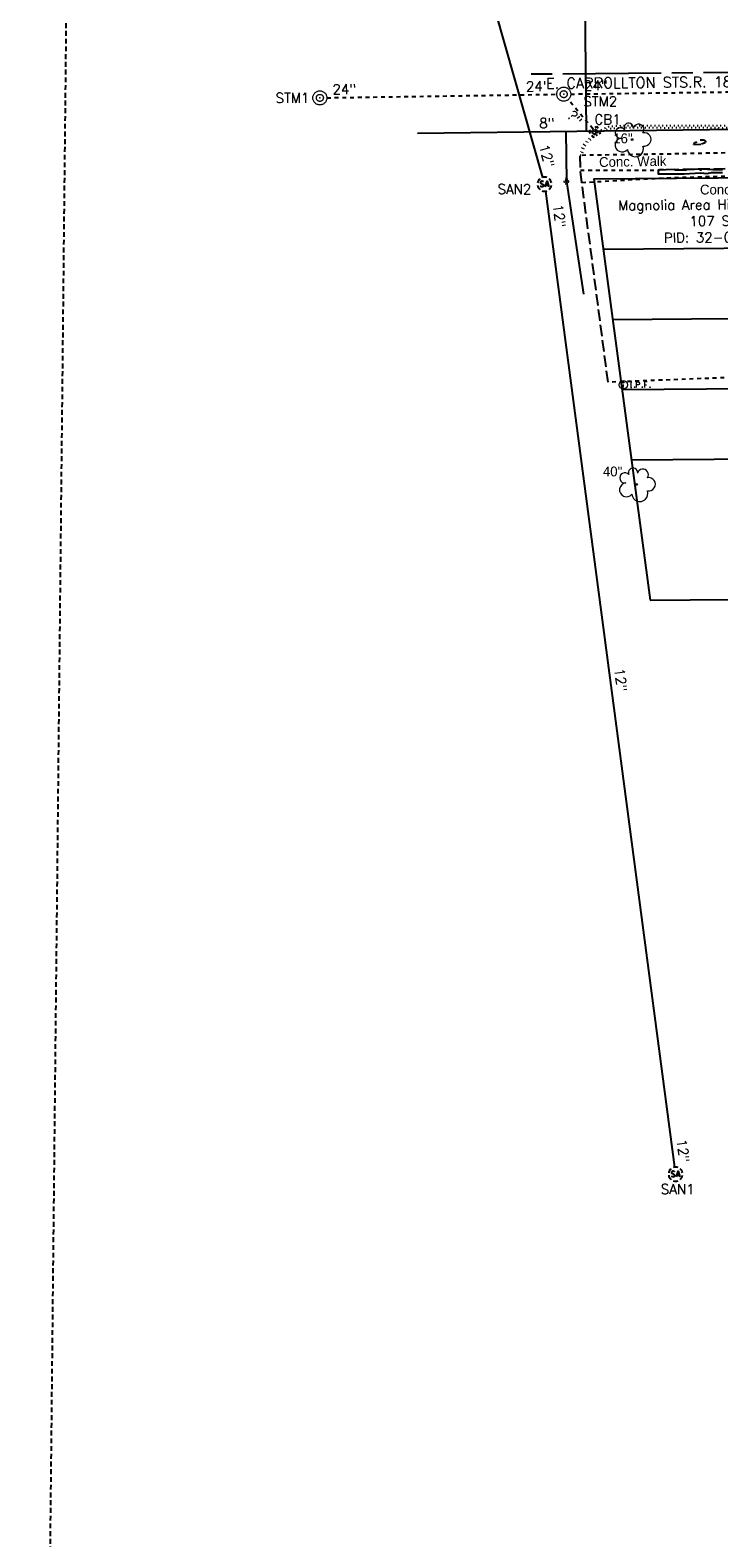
# Model space of a CAD drawing. Extents: x 2300122 to 2305194, y 360020 to 364238.
# Tile 5 of 93: x 2301478 to 2301674, y 360572 to 361001. Entities that reach past the tile are written whole.
import ezdxf
from ezdxf.enums import TextEntityAlignment as Align

# ---------------------------------------------------------------- set-up
doc = ezdxf.new("R2010")
doc.units = 0
doc.header["$LTSCALE"] = 20
doc.header["$MEASUREMENT"] = 0
for name, pattern in [('CL', [2, 0.3, -0.15, 1.4, -0.15]), ('drainage01', [1.6, 0.85, -0.75]), ('OhDOT_USTN1', [0.055, 0.014, -0.041]), ('OhDOT_USTN2', [0.11, 0.069, -0.041]), ('OhDOT_USTN3', [0.22, 0.165, -0.055]), ('OhDOT_USTN5', [0.11, 0.055, -0.055]), ('rowex', [0]), ('sanex', [0]), ('waterex', [0])]:
    doc.linetypes.add(name, pattern=pattern)
for name, color, linetype in [('CM_X_Wall', 254, 'Continuous'), ('DR_X_Cells', 151, 'OhDOT_USTN2'), ('DR_X_Storm_Sewer', 151, 'OhDOT_USTN5'), ('DR_X_Text', 7, 'Continuous'), ('DT_X_Contour_Major', 132, 'OhDOT_USTN3'), ('DV_X_Property_Line', 7, 'Continuous'), ('DV_X_Section_VMS_Line', 6, 'OhDOT_USTN2'), ('PV_X_Curb', 120, 'OhDOT_USTN1'), ('PV_X_EOP', 7, 'OhDOT_USTN3'), ('PV_X_Parking_Lot', 7, 'OhDOT_USTN5'), ('PV_X_Text', 7, 'Continuous'), ('PV_X_Walk', 120, 'OhDOT_USTN5'), ('RW_X_CL', 6, 'CL'), ('RW_X_Fee_RW', 6, 'rowex'), ('RW_X_Text', 7, 'Continuous'), ('SV_X_Mon_Cells_Found', 7, 'Continuous'), ('SV_X_Text_Name', 7, 'Continuous'), ('UT_X_Sanitary_Cells', 3, 'Continuous'), ('UT_X_Sanitary_Line', 3, 'sanex'), ('UT_X_Sanitary_Text', 7, 'Continuous'), ('UT_X_Water', 133, 'waterex'), ('UT_X_Water_Cells', 133, 'Continuous'), ('UT_X_Water_Text', 7, 'Continuous'), ('VG_X_Cells', 3, 'Continuous'), ('VG_X_Text', 7, 'Continuous')]:
    doc.layers.add(name, color=color, linetype=linetype)
doc.styles.add('Simplex Normal (0.14)', font='Simplex.shx')
doc.styles.add('Straight Normal (0.14) Font 30', font='font30.shx', dxfattribs={"height": 0.14})
doc.styles.add('Straight-Normal', font='font30.shx', dxfattribs={"height": 0.14})

# ---------------------------------------------------------------- blocks, each defined once
blk = doc.blocks.new('smh')
at = {"linetype": 'Continuous', "flags": 128}
for points in [[(-0.33, 0.69), (-0.36, 0.71), (-0.4, 0.74), (-0.51, 0.78), (-0.65, 0.8), (-0.75, 0.8), (-0.79, 0.8), (-0.95, 0.76), (-1.09, 0.69), (-1.18, 0.59), (-1.2, 0.49), (-1.2, 0.41), (-1.18, 0.31), (-1.08, 0.22), (-0.38, -0.16), (-0.32, -0.21), (-0.29, -0.26), (-0.27, -0.33), (-0.27, -0.41), (-0.28, -0.48), (-0.29, -0.53), (-0.32, -0.6), (-0.34, -0.65), (-0.37, -0.69), (-0.41, -0.72), (-0.45, -0.75), (-0.5, -0.77), (-0.53, -0.79), (-0.65, -0.8), (-0.82, -0.8), (-0.94, -0.77), (-1.1, -0.69), (-1.2, -0.61)], [(0.21, -0.8), (0.71, 0.8), (1.2, -0.8)], [(1.08, -0.42), (0.34, -0.42)]]:
    blk.add_lwpolyline(points, dxfattribs=at)
at = {"linetype": 'Continuous'}
for start, end in [(130.0806, 170.0721), (70.0577, 110.1061), (10.0169, 50.0392), (190.0169, 230.0392), (250.0577, 290.0473), (310.0114, 350.0264)]:
    blk.add_arc((0, 0), 2, start, end, dxfattribs=at)
blk = doc.blocks.new('ODOT SANITARY MANHOLE')
blk.add_blockref('smh', (0, 0))
blk = doc.blocks.new('ODOT STORM MANHOLE')
at = {"layer": 'DR_X_Cells', "color": 151, "linetype": 'drainage01', "lineweight": 0, "ltscale": 0.05}
for radius in [0.1, 0.05]:
    blk.add_circle((0, 0), radius, dxfattribs=at)
at = {"layer": 'DR_X_Cells', "color": 151, "linetype": 'Continuous', "lineweight": 0}
blk.add_point((0, 0), dxfattribs=at)
blk = doc.blocks.new('GCB-X')
at = {"layer": 'DR_X_Cells', "color": 121, "linetype": 'Continuous'}
for p, q in [((-0.062, 0.037), (-0.037, 0.037)), ((-0.062, 0.012), (-0.062, 0.037)), ((-0.012, 0.037), (0.012, 0.037)), ((0.023, 0.019), (0.007, 0.019)), ((0.007, 0.019), (0.007, -0.02)), ((0.007, 0.001), (0.024, 0.001)), ((0.037, 0.037), (0.062, 0.037)), ((0.062, 0.012), (0.062, 0.037)), ((-0.062, -0.037), (-0.062, -0.012)), ((-0.062, -0.037), (-0.037, -0.037)), ((-0.012, -0.037), (0.012, -0.037)), ((0.007, -0.02), (0.024, -0.02)), ((0.037, -0.037), (0.062, -0.037)), ((0.062, -0.037), (0.062, -0.012))]:
    blk.add_line(p, q, dxfattribs=at)
at = {"layer": 'DR_X_Cells', "color": 121, "linetype": 'Continuous', "extrusion": (0, 0, -1)}
for centre, radius, start, end in [((-0.014, 0), 0.0458, 344.8107, 15.1893), ((0.018, 0.007), 0.0127, 21.5603, 158.4397), ((-0.02, 0.01), 0.00986, 106.9987, 243.1793), ((-0.02, -0.01), 0.0117, 112.0547, 247.9453)]:
    blk.add_arc(centre, radius, start, end, dxfattribs=at)
at = {"layer": 'DR_X_Cells', "color": 121, "linetype": 'Continuous'}
blk.add_arc((-0.018, -0.007), 0.0127, 201.5603, 338.4397, dxfattribs=at)
blk = doc.blocks.new('ODOT STORM CATCH BASIN SQUARE')
blk.add_blockref('GCB-X', (0, 0))
blk = doc.blocks.new('TREE')
at = {"layer": 'VG_X_Cells', "color": 3, "linetype": 'Continuous', "lineweight": 0}
blk.add_circle((0, 0), 0.012, dxfattribs=at)
for centre, radius, start, end in [((-0.049, 0.168), 0.0658, 354.0047, 205.9741), ((0.091, 0.141), 0.0776, 323.83, 165.0376), ((-0.143, -0.077), 0.0987, 96.1722, 320.5737), ((-0.165, 0.093), 0.0735, 39.0625, 279.5412), ((0.173, 0.002), 0.0957, 259.1453, 101.4596), ((0.047, -0.13), 0.114, 184.9476, 19.4572)]:
    blk.add_arc(centre, radius, start, end, dxfattribs=at)
blk = doc.blocks.new('WGV')
at = {"layer": 'Defpoints', "color": 133, "linetype": 'Continuous', "lineweight": 30}
blk.add_point((0, 0), dxfattribs=at)
at = {"layer": 'UT_X_Water_Cells', "color": 133, "linetype": 'Continuous', "lineweight": 0}
for p, q in [((0.032, 0.102), (-0.032, 0.102)), ((0, 0.07), (0, 0.134))]:
    blk.add_line(p, q, dxfattribs=at)
at = {"layer": 'UT_X_Water_Cells', "color": 133, "linetype": 'Continuous', "lineweight": 0, "flags": 128}
blk.add_lwpolyline([(-0.032, 0.041), (-0.016, -0.045), (0, 0.041), (0.016, -0.045), (0.032, 0.041)], dxfattribs=at)
at = {"layer": 'UT_X_Water_Cells', "color": 133, "linetype": 'Continuous', "lineweight": 0, "extrusion": (0, 0, -1)}
blk.add_arc((0, 0), 0.07, 330.0184, 29.9816, dxfattribs=at)
at = {"layer": 'UT_X_Water_Cells', "color": 133, "linetype": 'Continuous', "lineweight": 0}
for start, end in [(60.0184, 120.0157), (330.0184, 29.9816), (239.9843, 299.9816)]:
    blk.add_arc((0, 0), 0.07, start, end, dxfattribs=at)
blk = doc.blocks.new('IPID')
at = {"layer": 'SV_X_Mon_Cells_Found', "color": 2, "linetype": 'Continuous', "lineweight": 0}
blk.add_line((0, 0.006), (0, -0.038), dxfattribs=at)
at = {"layer": 'SV_X_Mon_Cells_Found', "color": 2, "linetype": 'Continuous', "lineweight": 0, "flags": 128}
for points in [[(0.102, 0.04), (0.119, 0.04)], [(0.11, -0.04), (0.11, 0.04)], [(0.189, -0.04), (0.189, 0.04), (0.215, 0.04), (0.218, 0.039), (0.222, 0.038), (0.223, 0.037), (0.225, 0.036), (0.227, 0.032), (0.229, 0.029), (0.23, 0.024), (0.23, 0.017), (0.229, 0.014), (0.228, 0.01), (0.226, 0.006), (0.224, 0.004), (0.222, 0.003), (0.219, 0.002), (0.215, 0.001), (0.189, 0.001)], [(0.339, 0.04), (0.301, 0.04), (0.301, -0.04)], [(0.301, 0.001), (0.328, 0.001)], [(0.102, -0.04), (0.119, -0.04)], [(0.158, -0.029), (0.161, -0.029), (0.163, -0.031), (0.164, -0.033), (0.164, -0.036), (0.163, -0.039), (0.161, -0.04), (0.158, -0.04), (0.157, -0.039), (0.155, -0.036), (0.155, -0.033), (0.157, -0.031), (0.158, -0.029)], [(0.271, -0.029), (0.273, -0.029), (0.275, -0.031), (0.277, -0.033), (0.277, -0.036), (0.275, -0.039), (0.273, -0.04), (0.271, -0.04), (0.269, -0.039), (0.267, -0.036), (0.267, -0.033), (0.269, -0.031), (0.271, -0.029)], [(0.378, -0.029), (0.381, -0.029), (0.383, -0.031), (0.384, -0.033), (0.384, -0.036), (0.383, -0.039), (0.381, -0.04), (0.378, -0.04), (0.377, -0.039), (0.375, -0.036), (0.375, -0.033), (0.377, -0.031), (0.378, -0.029)]]:
    blk.add_lwpolyline(points, dxfattribs=at)
at = {"layer": 'SV_X_Mon_Cells_Found', "color": 2, "linetype": 'Continuous', "lineweight": 0}
for centre, radius in [((0, 0), 0.06), ((0, 0.033), 0.008)]:
    blk.add_circle(centre, radius, dxfattribs=at)

msp = doc.modelspace()

# ---------------------------------------------------------------- linework, layer by layer
at = {"layer": 'CM_X_Wall', "flags": 128}
msp.add_lwpolyline([(2301674.88, 360961.11), (2301672.16, 360961.12), (2301669.08, 360961.28), (2301668.82, 360961.17), (2301668.78, 360961.06), (2301668.47, 360961.18), (2301668.05, 360961.26), (2301664.7, 360961.12), (2301664.48, 360960.98), (2301664.22, 360961.05), (2301661.45, 360961.03), (2301661.27, 360961.17), (2301658.79, 360961.16), (2301656.63, 360961.06), (2301656.59, 360961.02), (2301656.64, 360959.94), (2301656.64, 360959.94), (2301659.8, 360960.02), (2301664.01, 360960.02), (2301668.67, 360960.28), (2301670.51, 360960.04), (2301671.77, 360960.34), (2301674.91, 360960.34)], dxfattribs=at)
at = {"layer": 'DR_X_Storm_Sewer', "flags": 128}
for points in [[(2301631.77, 360982.66), (2301790.44, 360984.82)], [(2301562.42, 360981.62), (2301627.77, 360982.61)], [(2301638.05, 360972.76), (2301631.04, 360981.09)]]:
    msp.add_lwpolyline(points, dxfattribs=at)
at = {"layer": 'DT_X_Contour_Major', "elevation": 950, "flags": 128}
msp.add_lwpolyline([(2301668.71, 360968.32), (2301666.72, 360968.23), (2301667.03, 360968.85), (2301668.55, 360969.62), (2301669.55, 360969.65), (2301670.08, 360969.29), (2301670.03, 360968.81), (2301668.71, 360968.32)], close=True, dxfattribs=at)
msp.add_lwpolyline([(2301772.01, 360952.41), (2301770.04, 360954.27), (2301767.92, 360957.63), (2301766.48, 360958.25), (2301764.87, 360958.49), (2301761.16, 360960.11), (2301756.58, 360961.1), (2301744.97, 360961.42), (2301733.78, 360960.19), (2301731.53, 360958.36), (2301730.35, 360957.91), (2301728.63, 360958.11), (2301727.36, 360959.13), (2301724.38, 360959.94), (2301721.05, 360961.61), (2301717.19, 360962.08), (2301656.96, 360961.09), (2301656.64, 360960.64)], dxfattribs=at)
at = {"layer": 'DV_X_Property_Line'}
for points in [[(2301640.96, 360938.55), (2301778.46, 360939.7)], [(2301643.63, 360918.57), (2301778.62, 360919.7)], [(2301646.3, 360898.6), (2301778.79, 360899.7)], [(2301648.96, 360878.62), (2301778.96, 360879.7)]]:
    msp.add_lwpolyline(points, dxfattribs=at)
at = {"layer": 'DV_X_Section_VMS_Line', "flags": 128}
msp.add_lwpolyline([(2301478.05, 360020.29), (2301489.75, 361139.04)], dxfattribs=at)
at = {"layer": 'PV_X_Curb', "flags": 128}
for points in [[(2301783.66, 360951.79), (2301783.18, 360953), (2301782.32, 360954.57), (2301781.51, 360956.15), (2301780.85, 360957.22), (2301780.62, 360957.61), (2301779.75, 360958.99), (2301779.19, 360959.63), (2301777.87, 360960.81), (2301775.83, 360962.77), (2301774.63, 360963.82), (2301773.03, 360965.22), (2301772.22, 360965.9), (2301771.42, 360966.42), (2301769.71, 360967.37), (2301766.57, 360969.01), (2301763.83, 360970.44), (2301762.5, 360970.96), (2301759.74, 360971.63), (2301755.87, 360972.52), (2301753.19, 360973.12), (2301750.33, 360973.5), (2301747.76, 360973.85), (2301743.07, 360974.32), (2301736.2, 360974.7), (2301733.69, 360974.76), (2301726.28, 360974.72), (2301717.56, 360974.63), (2301711.2, 360974.58), (2301704.41, 360974.51), (2301696.54, 360974.43), (2301691.64, 360974.37), (2301690.35, 360974.25), (2301686.19, 360974.13), (2301681.83, 360973.92), (2301680.13, 360973.8), (2301677.17, 360973.68), (2301674.99, 360973.61), (2301666.76, 360973.62), (2301658.72, 360973.61), (2301646.38, 360973.64), (2301642.57, 360973.33), (2301641.15, 360972.84), (2301640.03, 360972.13)], [(2301637.85, 360970.71), (2301636.24, 360969.42), (2301635.06, 360967.59), (2301634.46, 360965.32), (2301634.98, 360965.33), (2301635.52, 360967.39), (2301636.62, 360969.08), (2301638.36, 360970.48), (2301641.37, 360972.39), (2301642.67, 360972.84), (2301646.4, 360973.14), (2301658.72, 360973.11), (2301666.76, 360973.12), (2301675, 360973.11), (2301677.19, 360973.18), (2301680.15, 360973.3), (2301681.86, 360973.42), (2301686.21, 360973.63), (2301690.38, 360973.75), (2301691.67, 360973.87), (2301696.54, 360973.93), (2301704.42, 360974.01), (2301711.21, 360974.08), (2301717.57, 360974.13), (2301726.29, 360974.22), (2301733.68, 360974.26), (2301736.18, 360974.2), (2301743.03, 360973.82), (2301747.71, 360973.36), (2301750.26, 360973), (2301753.1, 360972.62), (2301755.76, 360972.03), (2301759.62, 360971.14), (2301762.35, 360970.48), (2301763.62, 360969.99), (2301766.34, 360968.56), (2301769.47, 360966.93), (2301771.16, 360966), (2301771.92, 360965.5), (2301772.7, 360964.84), (2301774.3, 360963.44), (2301775.49, 360962.4), (2301777.53, 360960.44), (2301778.84, 360959.28), (2301779.35, 360958.69), (2301780.19, 360957.35), (2301780.43, 360956.96), (2301781.07, 360955.91), (2301781.88, 360954.33), (2301782.72, 360952.79), (2301783.21, 360951.55), (2301784.48, 360948.73), (2301785, 360947.58), (2301785.39, 360946.71), (2301785.85, 360945.62), (2301786.3, 360944.54), (2301786.48, 360944.01), (2301786.9, 360942.52), (2301787.61, 360939.99), (2301788.31, 360937.65), (2301789.1, 360934.6), (2301789.78, 360931.91), (2301790.28, 360929.85), (2301790.93, 360927.09), (2301791.94, 360922.61), (2301792.44, 360919.95), (2301793.32, 360915.33), (2301794.3, 360908.92), (2301794.9, 360903.86), (2301794.94, 360903.37), (2301795.26, 360899.47), (2301795.59, 360895.19), (2301795.77, 360891.39), (2301795.93, 360887.57), (2301796.06, 360881.55), (2301796.11, 360878.73), (2301796.1, 360869.09), (2301796.21, 360849.18), (2301796.29, 360843.84), (2301796.21, 360842.6), (2301796.08, 360841.99), (2301795.84, 360841.23), (2301795.65, 360840.89), (2301795.49, 360840.65), (2301795.16, 360840.24), (2301794.71, 360839.88), (2301793.98, 360839.62), (2301793.05, 360839.38), (2301792.14, 360839.33), (2301791.21, 360839.34), (2301787.44, 360839.37)]]:
    msp.add_lwpolyline(points, dxfattribs=at)
at = {"layer": 'PV_X_EOP', "flags": 128}
msp.add_lwpolyline([(2301642.37, 360900.68), (2301634.94, 360957.53), (2301634.51, 360961.03), (2301634.46, 360965.32)], dxfattribs=at)
at = {"layer": 'PV_X_Parking_Lot', "flags": 128}
for points in [[(2301634.94, 360957.53), (2301658.49, 360958.84), (2301711.11, 360960.44), (2301719.79, 360960.7), (2301719.79, 360950.96), (2301719.84, 360950.8)], [(2301719.94, 360937.54), (2301719.94, 360934.16), (2301713.05, 360934.12), (2301706.11, 360933.74), (2301706.81, 360903.2), (2301642.37, 360900.68)]]:
    msp.add_lwpolyline(points, dxfattribs=at)
at = {"layer": 'PV_X_Walk', "flags": 128}
for points in [[(2301634.98, 360965.33), (2301659.48, 360965.69), (2301669.47, 360965.89), (2301679.47, 360966.1), (2301689.47, 360966.31), (2301699.44, 360966.52), (2301709.44, 360966.73), (2301719.44, 360966.94), (2301721.35, 360966.98), (2301725.61, 360967.07), (2301735.6, 360967.34), (2301745.6, 360967.62), (2301755.59, 360967.89), (2301762.62, 360968.09), (2301765.13, 360969.19)], [(2301634.51, 360961.03), (2301656.63, 360961.06)]]:
    msp.add_lwpolyline(points, dxfattribs=at)
at = {"layer": 'RW_X_CL'}
msp.add_lwpolyline([(2301620.5, 360988.38), (2302813.5, 360998.36), (2302996.01, 360879.64, -0.010662), (2303005.84, 360872.94), (2303189.26, 360742.17), (2303189.26, 360742.17), (2303189.26, 360742.17)], format="xyb", dxfattribs=at)
at = {"layer": 'RW_X_Fee_RW'}
for points in [[(2301638.29, 360958.53), (2301767.79, 360959.61), (2301778.38, 360948.16)], [(2301638.29, 360958.53), (2301654.3, 360838.66)], [(2301654.3, 360838.66), (2301779.3, 360839.71)]]:
    msp.add_lwpolyline(points, dxfattribs=at)
at = {"layer": 'UT_X_Sanitary_Line', "flags": 128}
for points in [[(2301607.6, 361015.78), (2301623.77, 360958.98)], [(2301624.58, 360955.07), (2301661.31, 360677.41)]]:
    msp.add_lwpolyline(points, dxfattribs=at)
at = {"layer": 'UT_X_Water'}
msp.add_lwpolyline([(2301636.29, 360972.18), (2301635.83, 361008.11)], dxfattribs=at)
at = {"layer": 'UT_X_Water', "flags": 128}
for points in [[(2301588.16, 360971.57), (2301693.91, 360972.92), (2301741.31, 360974.09), (2301815.94, 360973.86), (2301817.06, 360977.05), (2301820.94, 360977.23), (2301821.85, 360973.92), (2301979.12, 360974.98), (2302179.16, 360983.42), (2302180.69, 360983.45), (2302239.19, 360983.93), (2302240.66, 360983.87), (2302265.44, 360983.9), (2302338.77, 360984.16), (2302401.55, 360984.8), (2302443.98, 360984.65), (2302501.33, 360985.4), (2302533.15, 360985.74), (2302577.98, 360985.63), (2302633.29, 360986.01), (2302635.83, 360986.11), (2302722.66, 360987.12), (2302816.05, 360978.7), (2302925.02, 360964.04), (2302931.11, 360963.52), (2303006.24, 360964.4)], [(2301630.37, 360972.11), (2301630.55, 360957.77), (2301635.39, 360925.78)]]:
    msp.add_lwpolyline(points, dxfattribs=at)

# ---------------------------------------------------------------- block references
at = {"layer": 'DR_X_Cells', "zscale": 20}
for name, p, xscale, yscale, rotation in [('ODOT STORM MANHOLE', (2301560.42, 360981.59), 20, 20, 348.564132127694), ('ODOT STORM CATCH BASIN SQUARE', (2301638.64, 360971.9), 20.8, 28, 32.3523035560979)]:
    msp.add_blockref(name, p, dxfattribs=dict(at, xscale=xscale, yscale=yscale, rotation=rotation))
at = {"layer": 'DR_X_Cells', "xscale": 20, "yscale": 20, "zscale": 20}
msp.add_blockref('ODOT STORM MANHOLE', (2301629.77, 360982.64), dxfattribs=at)
at = {"layer": 'SV_X_Mon_Cells_Found', "xscale": 20, "yscale": 20, "zscale": 20}
msp.add_blockref('IPID', (2301646.71, 360899.97), dxfattribs=at)
at = {"layer": 'UT_X_Sanitary_Cells'}
for p in [(2301624.31, 360957.06), (2301661.58, 360675.42)]:
    msp.add_blockref('ODOT SANITARY MANHOLE', p, dxfattribs=at)
at = {"layer": 'UT_X_Water_Cells', "xscale": 10, "yscale": 10}
msp.add_blockref('WGV', (2301630.55, 360957.77), dxfattribs=at)
at = {"layer": 'VG_X_Cells', "xscale": 20, "yscale": 20, "zscale": 20}
for p in [(2301649.21, 360969.73), (2301650.47, 360871.62)]:
    msp.add_blockref('TREE', p, dxfattribs=at)

# ---------------------------------------------------------------- texts
at = {"layer": 'DR_X_Text', "char_height": 2.8, "attachment_point": 5, "style": 'Simplex Normal (0.14)'}
for s, insert in [('STM1', (2301552.63, 360981.58)), ('STM2', (2301640.17, 360980.59)), ('CB1', (2301642.22, 360975.45))]:
    msp.add_mtext(s, dxfattribs=dict(at, insert=insert))
for s, insert, rotation in [('24"', (2301567.36, 360984.06), 0.8641), ('24"', (2301622.37, 360984.89), 0.8641), ('24"', (2301638.86, 360985.13), 0.7787), ('?"', (2301632.85, 360975.85), 310.0702)]:
    msp.add_mtext(s, dxfattribs=dict(at, insert=insert, rotation=rotation))
at = {"layer": 'PV_X_Text', "insert": (2301649.39, 360963.47), "char_height": 2.8, "width": 23.4667, "attachment_point": 5, "rotation": 1.0659, "style": 'Straight-Normal'}
msp.add_mtext('Conc. Walk', dxfattribs=at)
at = {"layer": 'PV_X_Text', "insert": (2301683.4, 360955.08), "char_height": 2.8, "attachment_point": 5, "style": 'Straight-Normal'}
msp.add_mtext('Conc. Parking Lot', dxfattribs=at)
at = {"layer": 'RW_X_Text', "style": 'Simplex Normal (0.14)'}
msp.add_text("E. CARROLLTON STS.R. 183 (60')", height=3, rotation=0.4791, dxfattribs=at).set_placement((2301658.5, 360986), align=Align.MIDDLE_CENTER)
at = {"layer": 'SV_X_Text_Name', "insert": (2301679.29, 360946.63), "char_height": 2.8, "width": 77.9146, "attachment_point": 5, "rotation": 0.4791, "style": 'Simplex Normal (0.14)'}
msp.add_mtext('Magnolia Area Historical Society Inc\\P107 S Main St\\P\\pxqc;PID: 32-0000019.001', dxfattribs=at)
at = {"layer": 'UT_X_Sanitary_Text', "char_height": 2.8, "attachment_point": 5, "style": 'Simplex Normal (0.14)'}
for insert, rotation in [((2301624.96, 360965.04), 285.8906), ((2301628.51, 360948), 277.5368), ((2301645.98, 360815.97), 277.5368), ((2301663.7, 360682.04), 277.5368)]:
    msp.add_mtext('12"', dxfattribs=dict(at, insert=insert, rotation=rotation))
for s, insert in [('SAN2', (2301615.76, 360955.62)), ('SAN1', (2301662.16, 360671.15))]:
    msp.add_mtext(s, dxfattribs=dict(at, insert=insert))
at = {"layer": 'UT_X_Water_Text', "insert": (2301624.96, 360974.41), "char_height": 2.8, "attachment_point": 5, "rotation": 0.7345, "style": 'Simplex Normal (0.14)'}
msp.add_mtext('8"', dxfattribs=at)
at = {"layer": 'VG_X_Text', "style": 'Straight Normal (0.14) Font 30'}
for s, p in [('16"', (2301646.6, 360970.07)), ('40"', (2301643.66, 360875.31))]:
    msp.add_text(s, height=2.8, dxfattribs=at).set_placement(p, align=Align.MIDDLE_CENTER)

doc.saveas('drawing.dxf')
